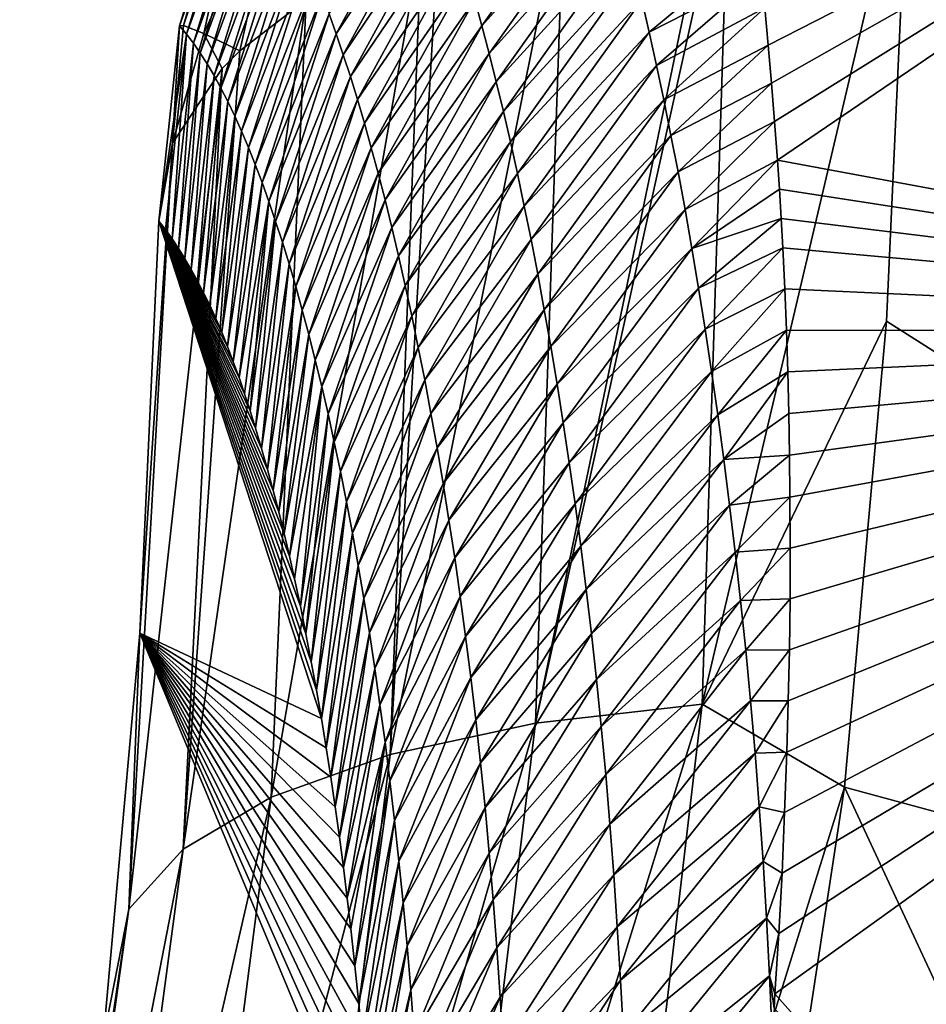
# Model space of a CAD drawing. Header units: metres. Extents: x -101 to 101, y -261 to 23.
# Tile 215 of 256: x 61.18 to 62.94, y 17.38 to 19.29. Entities that reach past the tile are written whole.
import ezdxf

# ---------------------------------------------------------------- set-up
doc = ezdxf.new("R2010")
doc.units = ezdxf.units.M
doc.layers.add('solid_505151_K2442K1000C34', color=7, linetype='CONTINUOUS')

msp = doc.modelspace()

# ---------------------------------------------------------------- linework, layer by layer
at = {"layer": 'solid_505151_K2442K1000C34'}
for points in [[(64.546516, 20.704044, 102.4142), (62.909946, 19.668598, 102.4142), (65.408676, 17.093513, 104.159546)], [(62.636559, 19.241938, 87.938744), (62.629581, 19.314486, 88.365913), (64.023315, 19.950209, 86.734787)], [(62.642982, 19.168407, 87.518723), (62.636559, 19.241938, 87.938744), (64.023315, 19.950209, 86.734787)], [(62.648911, 19.094061, 87.106079), (62.642982, 19.168407, 87.518723), (64.023315, 19.950209, 86.734787)], [(62.648911, 19.094061, 87.106079), (64.023315, 19.950209, 86.734787), (62.654392, 19.019064, 86.70105)], [(62.654392, 19.019064, 86.70105), (64.023315, 19.950209, 86.734787), (64.438026, 18.688675, 79.883408)], [(62.508625, 17.964722, 102.987282), (62.865986, 18.706974, 102.818878), (62.909946, 19.668598, 102.4142)], [(62.508625, 17.964722, 102.987282), (62.909946, 19.668598, 102.4142), (62.560711, 19.620802, 102.287598)], [(62.909946, 19.668598, 102.4142), (62.865986, 18.706974, 102.818878), (65.408676, 17.093513, 104.159546)], [(61.494808, 19.279339, 100.584503), (61.606594, 19.64467, 100.574768), (61.620113, 19.628822, 100.136032)], [(61.502666, 19.28035, 100.845406), (61.606594, 19.64467, 100.574768), (61.494808, 19.279339, 100.584503)], [(61.623962, 19.642496, 100.929733), (61.606594, 19.64467, 100.574768), (61.502666, 19.28035, 100.845406)], [(61.623962, 19.642496, 100.929733), (61.502666, 19.28035, 100.845406), (61.541729, 19.264711, 101.103012)], [(61.696774, 19.610687, 101.276131), (61.623962, 19.642496, 100.929733), (61.541729, 19.264711, 101.103012)], [(61.508152, 19.263559, 100.146294), (61.494808, 19.279339, 100.584503), (61.620113, 19.628822, 100.136032)], [(61.508152, 19.263559, 100.146294), (61.620113, 19.628822, 100.136032), (61.633686, 19.611242, 99.697372)], [(62.185272, 17.927746, 102.797417), (62.560711, 19.620802, 102.287598), (62.537849, 19.616579, 102.276787)], [(62.508625, 17.964722, 102.987282), (62.560711, 19.620802, 102.287598), (62.185272, 17.927746, 102.797417)], [(61.521507, 19.246058, 99.70816), (61.508152, 19.263559, 100.146294), (61.633686, 19.611242, 99.697372)], [(61.521507, 19.246058, 99.70816), (61.633686, 19.611242, 99.697372), (61.647305, 19.591928, 99.258789)], [(61.696774, 19.610687, 101.276131), (61.541729, 19.264711, 101.103012), (61.611504, 19.231112, 101.353973)], [(61.740456, 19.330877, 101.586983), (61.696774, 19.610687, 101.276131), (61.611504, 19.231112, 101.353973)], [(61.982048, 19.601135, 94.457085), (61.798592, 19.263891, 94.441536), (61.78484, 19.302563, 94.878799)], [(61.996311, 19.560648, 94.02153), (61.798592, 19.263891, 94.441536), (61.982048, 19.601135, 94.457085)], [(62.081303, 19.27936, 91.411919), (62.067261, 19.330862, 91.846382), (62.317688, 19.61359, 91.767296)], [(62.081303, 19.27936, 91.411919), (62.317688, 19.61359, 91.767296), (62.332527, 19.560802, 91.329025)], [(62.185272, 17.927746, 102.797417), (62.537849, 19.616579, 102.276787), (62.240982, 19.546597, 102.102554)], [(61.534874, 19.226831, 99.270103), (61.521507, 19.246058, 99.70816), (61.647305, 19.591928, 99.258789)], [(61.534874, 19.226831, 99.270103), (61.647305, 19.591928, 99.258789), (61.660961, 19.570879, 98.82029)], [(61.548248, 19.205879, 98.83213), (61.534874, 19.226831, 99.270103), (61.660961, 19.570879, 98.82029)], [(61.548248, 19.205879, 98.83213), (61.660961, 19.570879, 98.82029), (61.674656, 19.548088, 98.381889)], [(61.561623, 19.183193, 98.394257), (61.548248, 19.205879, 98.83213), (61.674656, 19.548088, 98.381889)], [(61.561623, 19.183193, 98.394257), (61.674656, 19.548088, 98.381889), (61.688377, 19.523552, 97.943581)], [(61.996311, 19.560648, 94.02153), (61.812313, 19.223417, 94.00444), (61.798592, 19.263891, 94.441536)], [(62.010559, 19.518349, 93.586143), (61.812313, 19.223417, 94.00444), (61.996311, 19.560648, 94.02153)], [(61.903286, 17.866968, 102.555), (62.240982, 19.546597, 102.102554), (61.997814, 19.462896, 101.899895)], [(62.185272, 17.927746, 102.797417), (62.240982, 19.546597, 102.102554), (61.903286, 17.866968, 102.555)], [(62.095264, 19.225979, 90.977676), (62.081303, 19.27936, 91.411919), (62.332527, 19.560802, 91.329025)], [(62.095264, 19.225979, 90.977676), (62.332527, 19.560802, 91.329025), (62.347309, 19.506077, 90.890968)], [(61.574993, 19.158773, 97.95649), (61.561623, 19.183193, 98.394257), (61.688377, 19.523552, 97.943581)], [(61.574993, 19.158773, 97.95649), (61.688377, 19.523552, 97.943581), (61.702129, 19.497267, 97.505379)], [(62.010559, 19.518349, 93.586143), (61.825989, 19.181135, 93.56752), (61.812313, 19.223417, 94.00444)], [(62.024792, 19.47423, 93.150932), (61.825989, 19.181135, 93.56752), (62.010559, 19.518349, 93.586143)], [(62.109131, 19.1707, 90.543648), (62.095264, 19.225979, 90.977676), (62.347309, 19.506077, 90.890968)], [(62.109131, 19.1707, 90.543648), (62.347309, 19.506077, 90.890968), (62.362019, 19.449396, 90.453117)], [(61.588352, 19.132614, 97.518822), (61.574993, 19.158773, 97.95649), (61.702129, 19.497267, 97.505379)], [(61.588352, 19.132614, 97.518822), (61.702129, 19.497267, 97.505379), (61.715897, 19.469227, 97.067299)], [(61.601696, 19.104712, 97.081276), (61.588352, 19.132614, 97.518822), (61.715897, 19.469227, 97.067299)], [(61.601696, 19.104712, 97.081276), (61.715897, 19.469227, 97.067299), (61.729679, 19.43943, 96.629333)], [(62.024792, 19.47423, 93.150932), (61.839611, 19.137033, 93.130775), (61.825989, 19.181135, 93.56752)], [(62.038994, 19.428284, 92.715889), (61.839611, 19.137033, 93.130775), (62.024792, 19.47423, 93.150932)], [(61.67268, 17.784555, 102.268639), (61.964291, 19.448795, 101.866219), (61.740456, 19.330877, 101.586983)], [(61.903286, 17.866968, 102.555), (61.964291, 19.448795, 101.866219), (61.67268, 17.784555, 102.268639)], [(61.903286, 17.866968, 102.555), (61.997814, 19.462896, 101.899895), (61.964291, 19.448795, 101.866219)], [(62.122887, 19.113512, 90.109848), (62.109131, 19.1707, 90.543648), (62.362019, 19.449396, 90.453117)], [(62.122887, 19.113512, 90.109848), (62.362019, 19.449396, 90.453117), (62.376644, 19.390741, 90.015488)], [(61.615021, 19.07506, 96.643852), (61.601696, 19.104712, 97.081276), (61.729679, 19.43943, 96.629333)], [(61.615021, 19.07506, 96.643852), (61.729679, 19.43943, 96.629333), (61.743473, 19.407869, 96.19149)], [(62.405567, 19.26745, 89.14093), (62.391163, 19.330099, 89.578087), (62.615612, 19.440941, 89.144867)], [(62.405567, 19.26745, 89.14093), (62.615612, 19.440941, 89.144867), (62.622856, 19.378227, 88.752724)], [(62.038994, 19.428284, 92.715889), (61.853172, 19.091105, 92.694221), (61.839611, 19.137033, 93.130775)], [(62.053154, 19.380497, 92.281036), (61.853172, 19.091105, 92.694221), (62.038994, 19.428284, 92.715889)], [(61.628323, 19.043659, 96.206558), (61.615021, 19.07506, 96.643852), (61.743473, 19.407869, 96.19149)], [(61.628323, 19.043659, 96.206558), (61.743473, 19.407869, 96.19149), (61.757267, 19.374544, 95.753784)], [(62.136513, 19.054394, 89.676285), (62.122887, 19.113512, 90.109848), (62.376644, 19.390741, 90.015488)], [(62.136513, 19.054394, 89.676285), (62.376644, 19.390741, 90.015488), (62.391163, 19.330099, 89.578087)], [(61.64159, 19.0105, 95.769409), (61.628323, 19.043659, 96.206558), (61.757267, 19.374544, 95.753784)], [(61.64159, 19.0105, 95.769409), (61.757267, 19.374544, 95.753784), (61.771061, 19.339445, 95.316216)], [(62.053154, 19.380497, 92.281036), (61.866657, 19.043337, 92.257866), (61.853172, 19.091105, 92.694221)], [(62.067261, 19.330862, 91.846382), (61.866657, 19.043337, 92.257866), (62.053154, 19.380497, 92.281036)], [(62.419838, 19.20278, 88.70401), (62.405567, 19.26745, 89.14093), (62.622856, 19.378227, 88.752724)], [(62.419838, 19.20278, 88.70401), (62.622856, 19.378227, 88.752724), (62.629581, 19.314486, 88.365913)], [(61.654819, 18.97558, 95.332397), (61.64159, 19.0105, 95.769409), (61.771061, 19.339445, 95.316216)], [(61.654819, 18.97558, 95.332397), (61.771061, 19.339445, 95.316216), (61.78484, 19.302563, 94.878799)], [(61.501637, 17.683432, 101.948494), (61.740456, 19.330877, 101.586983), (61.611504, 19.231112, 101.353973)], [(61.67268, 17.784555, 102.268639), (61.740456, 19.330877, 101.586983), (61.501637, 17.683432, 101.948494)], [(62.067261, 19.330862, 91.846382), (61.880054, 18.993721, 91.821716), (61.866657, 19.043337, 92.257866)], [(62.081303, 19.27936, 91.411919), (61.880054, 18.993721, 91.821716), (62.067261, 19.330862, 91.846382)], [(62.150002, 18.993334, 89.242966), (62.136513, 19.054394, 89.676285), (62.391163, 19.330099, 89.578087)], [(62.150002, 18.993334, 89.242966), (62.391163, 19.330099, 89.578087), (62.405567, 19.26745, 89.14093)], [(62.433952, 19.136059, 88.267349), (62.419838, 19.20278, 88.70401), (62.629581, 19.314486, 88.365913)], [(62.433952, 19.136059, 88.267349), (62.629581, 19.314486, 88.365913), (62.636559, 19.241938, 87.938744)], [(61.667995, 18.938889, 94.895546), (61.654819, 18.97558, 95.332397), (61.78484, 19.302563, 94.878799)], [(61.667995, 18.938889, 94.895546), (61.78484, 19.302563, 94.878799), (61.798592, 19.263891, 94.441536)], [(61.508152, 19.263559, 100.146294), (61.454559, 18.901022, 100.596848), (61.494808, 19.279339, 100.584503)], [(61.480999, 19.05197, 100.940651), (61.494808, 19.279339, 100.584503), (61.454559, 18.901022, 100.596848)], [(61.480999, 19.05197, 100.940651), (61.502666, 19.28035, 100.845406), (61.494808, 19.279339, 100.584503)], [(61.480999, 19.05197, 100.940651), (61.541729, 19.264711, 101.103012), (61.502666, 19.28035, 100.845406)], [(62.081303, 19.27936, 91.411919), (61.893356, 18.942242, 91.385788), (61.880054, 18.993721, 91.821716)], [(62.095264, 19.225979, 90.977676), (61.893356, 18.942242, 91.385788), (62.081303, 19.27936, 91.411919)], [(61.508152, 19.263559, 100.146294), (61.467403, 18.884544, 100.169281), (61.454559, 18.901022, 100.596848)], [(61.508152, 19.263559, 100.146294), (61.480106, 18.866945, 99.745697), (61.467403, 18.884544, 100.169281)], [(61.521507, 19.246058, 99.70816), (61.480106, 18.866945, 99.745697), (61.508152, 19.263559, 100.146294)], [(61.480999, 19.05197, 100.940651), (61.577431, 19.197025, 101.274757), (61.541729, 19.264711, 101.103012)], [(61.577431, 19.197025, 101.274757), (61.611504, 19.231112, 101.353973), (61.541729, 19.264711, 101.103012)], [(61.681118, 18.900417, 94.458855), (61.667995, 18.938889, 94.895546), (61.798592, 19.263891, 94.441536)], [(61.681118, 18.900417, 94.458855), (61.798592, 19.263891, 94.441536), (61.812313, 19.223417, 94.00444)], [(62.163334, 18.930315, 88.809898), (62.150002, 18.993334, 89.242966), (62.405567, 19.26745, 89.14093)], [(62.163334, 18.930315, 88.809898), (62.405567, 19.26745, 89.14093), (62.419838, 19.20278, 88.70401)], [(61.521507, 19.246058, 99.70816), (61.492672, 18.848225, 99.326103), (61.480106, 18.866945, 99.745697)], [(61.534874, 19.226831, 99.270103), (61.492672, 18.848225, 99.326103), (61.521507, 19.246058, 99.70816)], [(62.447891, 19.067266, 87.830948), (62.433952, 19.136059, 88.267349), (62.636559, 19.241938, 87.938744)], [(62.447891, 19.067266, 87.830948), (62.636559, 19.241938, 87.938744), (62.642982, 19.168407, 87.518723)], [(61.534874, 19.226831, 99.270103), (61.505093, 18.828382, 98.910492), (61.492672, 18.848225, 99.326103)], [(61.501637, 17.683432, 101.948494), (61.611504, 19.231112, 101.353973), (61.577431, 19.197025, 101.274757)], [(61.548248, 19.205879, 98.83213), (61.505093, 18.828382, 98.910492), (61.534874, 19.226831, 99.270103)], [(61.694168, 18.860159, 94.022339), (61.681118, 18.900417, 94.458855), (61.812313, 19.223417, 94.00444)], [(61.694168, 18.860159, 94.022339), (61.812313, 19.223417, 94.00444), (61.825989, 19.181135, 93.56752)], [(62.095264, 19.225979, 90.977676), (61.906536, 18.888884, 90.950073), (61.893356, 18.942242, 91.385788)], [(62.109131, 19.1707, 90.543648), (61.906536, 18.888884, 90.950073), (62.095264, 19.225979, 90.977676)], [(61.548248, 19.205879, 98.83213), (61.517372, 18.807421, 98.498863), (61.505093, 18.828382, 98.910492)], [(61.561623, 19.183193, 98.394257), (61.517372, 18.807421, 98.498863), (61.548248, 19.205879, 98.83213)], [(62.176491, 18.865313, 88.377098), (62.163334, 18.930315, 88.809898), (62.419838, 19.20278, 88.70401)], [(62.176491, 18.865313, 88.377098), (62.419838, 19.20278, 88.70401), (62.433952, 19.136059, 88.267349)], [(61.396225, 17.567181, 101.605934), (61.577431, 19.197025, 101.274757), (61.480999, 19.05197, 100.940651)], [(61.501637, 17.683432, 101.948494), (61.577431, 19.197025, 101.274757), (61.396225, 17.567181, 101.605934)], [(61.561623, 19.183193, 98.394257), (61.529503, 18.785336, 98.091225), (61.517372, 18.807421, 98.498863)], [(61.574993, 19.158773, 97.95649), (61.529503, 18.785336, 98.091225), (61.561623, 19.183193, 98.394257)], [(61.707142, 18.818102, 93.585999), (61.694168, 18.860159, 94.022339), (61.825989, 19.181135, 93.56752)], [(61.707142, 18.818102, 93.585999), (61.825989, 19.181135, 93.56752), (61.839611, 19.137033, 93.130775)], [(62.109131, 19.1707, 90.543648), (61.919586, 18.833632, 90.514603), (61.906536, 18.888884, 90.950073)], [(62.122887, 19.113512, 90.109848), (61.919586, 18.833632, 90.514603), (62.109131, 19.1707, 90.543648)], [(62.461636, 18.996376, 87.394829), (62.447891, 19.067266, 87.830948), (62.642982, 19.168407, 87.518723)], [(62.461636, 18.996376, 87.394829), (62.642982, 19.168407, 87.518723), (62.648911, 19.094061, 87.106079)], [(61.574993, 19.158773, 97.95649), (61.541485, 18.762129, 97.687569), (61.529503, 18.785336, 98.091225)], [(61.588352, 19.132614, 97.518822), (61.541485, 18.762129, 97.687569), (61.574993, 19.158773, 97.95649)], [(61.588352, 19.132614, 97.518822), (61.55331, 18.737803, 97.287895), (61.541485, 18.762129, 97.687569)], [(61.601696, 19.104712, 97.081276), (61.55331, 18.737803, 97.287895), (61.588352, 19.132614, 97.518822)], [(61.720024, 18.77424, 93.149849), (61.707142, 18.818102, 93.585999), (61.839611, 19.137033, 93.130775)], [(61.720024, 18.77424, 93.149849), (61.839611, 19.137033, 93.130775), (61.853172, 19.091105, 92.694221)], [(62.189453, 18.798307, 87.944565), (62.176491, 18.865313, 88.377098), (62.433952, 19.136059, 88.267349)], [(62.189453, 18.798307, 87.944565), (62.433952, 19.136059, 88.267349), (62.447891, 19.067266, 87.830948)], [(61.601696, 19.104712, 97.081276), (61.56498, 18.712353, 96.892212), (61.55331, 18.737803, 97.287895)], [(61.615021, 19.07506, 96.643852), (61.56498, 18.712353, 96.892212), (61.601696, 19.104712, 97.081276)], [(62.122887, 19.113512, 90.109848), (61.932491, 18.776468, 90.079369), (61.919586, 18.833632, 90.514603)], [(62.136513, 19.054394, 89.676285), (61.932491, 18.776468, 90.079369), (62.122887, 19.113512, 90.109848)], [(61.732803, 18.728563, 92.713905), (61.720024, 18.77424, 93.149849), (61.853172, 19.091105, 92.694221)], [(61.732803, 18.728563, 92.713905), (61.853172, 19.091105, 92.694221), (61.866657, 19.043337, 92.257866)], [(62.475159, 18.923363, 86.958984), (62.461636, 18.996376, 87.394829), (62.648911, 19.094061, 87.106079)], [(62.475159, 18.923363, 86.958984), (62.648911, 19.094061, 87.106079), (62.654392, 19.019064, 86.70105)], [(61.615021, 19.07506, 96.643852), (61.576492, 18.685783, 96.500511), (61.56498, 18.712353, 96.892212)], [(61.628323, 19.043659, 96.206558), (61.576492, 18.685783, 96.500511), (61.615021, 19.07506, 96.643852)], [(62.202194, 18.729271, 87.512329), (62.189453, 18.798307, 87.944565), (62.447891, 19.067266, 87.830948)], [(62.202194, 18.729271, 87.512329), (62.447891, 19.067266, 87.830948), (62.461636, 18.996376, 87.394829)], [(61.396225, 17.567181, 101.605934), (61.480999, 19.05197, 100.940651), (61.417545, 18.102549, 100.96962)], [(61.480999, 19.05197, 100.940651), (61.454559, 18.901022, 100.596848), (61.417545, 18.102549, 100.96962)], [(62.136513, 19.054394, 89.676285), (61.945236, 18.717382, 89.644394), (61.932491, 18.776468, 90.079369)], [(62.150002, 18.993334, 89.242966), (61.945236, 18.717382, 89.644394), (62.136513, 19.054394, 89.676285)], [(61.628323, 19.043659, 96.206558), (61.587841, 18.657902, 96.112473), (61.576492, 18.685783, 96.500511)], [(61.64159, 19.0105, 95.769409), (61.587841, 18.657902, 96.112473), (61.628323, 19.043659, 96.206558)], [(61.745476, 18.681061, 92.278168), (61.732803, 18.728563, 92.713905), (61.866657, 19.043337, 92.257866)], [(61.745476, 18.681061, 92.278168), (61.866657, 19.043337, 92.257866), (61.880054, 18.993721, 91.821716)], [(61.64159, 19.0105, 95.769409), (61.599037, 18.628572, 95.72789), (61.587841, 18.657902, 96.112473)], [(61.654819, 18.97558, 95.332397), (61.599037, 18.628572, 95.72789), (61.64159, 19.0105, 95.769409)], [(62.488441, 18.848202, 86.523445), (62.475159, 18.923363, 86.958984), (62.654392, 19.019064, 86.70105)], [(62.488441, 18.848202, 86.523445), (62.654392, 19.019064, 86.70105), (62.658226, 18.962662, 86.40332)], [(62.658226, 18.962662, 86.40332), (62.654392, 19.019064, 86.70105), (64.438026, 18.688675, 79.883408)], [(61.758026, 18.631725, 91.842644), (61.745476, 18.681061, 92.278168), (61.880054, 18.993721, 91.821716)], [(61.758026, 18.631725, 91.842644), (61.880054, 18.993721, 91.821716), (61.893356, 18.942242, 91.385788)], [(62.150002, 18.993334, 89.242966), (61.957802, 18.656355, 89.209679), (61.945236, 18.717382, 89.644394)], [(62.163334, 18.930315, 88.809898), (61.957802, 18.656355, 89.209679), (62.150002, 18.993334, 89.242966)], [(62.214699, 18.658182, 87.080376), (62.202194, 18.729271, 87.512329), (62.461636, 18.996376, 87.394829)], [(62.214699, 18.658182, 87.080376), (62.461636, 18.996376, 87.394829), (62.475159, 18.923363, 86.958984)], [(61.654819, 18.97558, 95.332397), (61.610058, 18.597935, 95.346977), (61.599037, 18.628572, 95.72789)], [(61.667995, 18.938889, 94.895546), (61.610058, 18.597935, 95.346977), (61.654819, 18.97558, 95.332397)], [(62.488441, 18.848202, 86.523445), (62.658226, 18.962662, 86.40332), (62.661827, 18.906048, 86.110092)], [(62.661827, 18.906048, 86.110092), (62.658226, 18.962662, 86.40332), (64.438026, 18.688675, 79.883408)], [(61.667995, 18.938889, 94.895546), (61.620903, 18.566122, 94.969963), (61.610058, 18.597935, 95.346977)], [(61.667995, 18.938889, 94.895546), (61.631565, 18.533276, 94.597076), (61.620903, 18.566122, 94.969963)], [(61.681118, 18.900417, 94.458855), (61.631565, 18.533276, 94.597076), (61.667995, 18.938889, 94.895546)], [(61.770439, 18.58054, 91.407349), (61.758026, 18.631725, 91.842644), (61.893356, 18.942242, 91.385788)], [(61.770439, 18.58054, 91.407349), (61.893356, 18.942242, 91.385788), (61.906536, 18.888884, 90.950073)], [(62.163334, 18.930315, 88.809898), (61.970173, 18.593372, 88.775246), (61.957802, 18.656355, 89.209679)], [(62.176491, 18.865313, 88.377098), (61.970173, 18.593372, 88.775246), (62.163334, 18.930315, 88.809898)], [(62.22694, 18.585018, 86.648743), (62.214699, 18.658182, 87.080376), (62.475159, 18.923363, 86.958984)], [(62.22694, 18.585018, 86.648743), (62.475159, 18.923363, 86.958984), (62.488441, 18.848202, 86.523445)], [(61.417545, 18.102549, 100.96962), (61.454559, 18.901022, 100.596848), (61.770069, 17.936596, 89.377327)], [(61.454559, 18.901022, 100.596848), (61.760338, 17.991964, 89.780617), (61.770069, 17.936596, 89.377327)], [(61.454559, 18.901022, 100.596848), (61.750267, 18.046879, 90.190025), (61.760338, 17.991964, 89.780617)], [(61.454559, 18.901022, 100.596848), (61.739841, 18.101229, 90.605919), (61.750267, 18.046879, 90.190025)], [(61.454559, 18.901022, 100.596848), (61.729042, 18.154837, 91.028854), (61.739841, 18.101229, 90.605919)], [(61.454559, 18.901022, 100.596848), (61.717854, 18.207525, 91.459404), (61.729042, 18.154837, 91.028854)], [(61.454559, 18.901022, 100.596848), (61.707939, 18.251818, 91.83493), (61.717854, 18.207525, 91.459404)], [(61.454559, 18.901022, 100.596848), (61.697716, 18.295193, 92.216812), (61.707939, 18.251818, 91.83493)], [(61.454559, 18.901022, 100.596848), (61.68718, 18.337536, 92.605415), (61.697716, 18.295193, 92.216812)], [(61.454559, 18.901022, 100.596848), (61.676323, 18.37888, 93.00106), (61.68718, 18.337536, 92.605415)], [(61.454559, 18.901022, 100.596848), (61.665173, 18.419752, 93.403687), (61.676323, 18.37888, 93.00106)], [(61.454559, 18.901022, 100.596848), (61.653736, 18.460037, 93.81295), (61.665173, 18.419752, 93.403687)], [(61.454559, 18.901022, 100.596848), (61.642029, 18.499529, 94.228531), (61.653736, 18.460037, 93.81295)], [(61.454559, 18.901022, 100.596848), (61.631565, 18.533276, 94.597076), (61.642029, 18.499529, 94.228531)], [(61.454559, 18.901022, 100.596848), (61.620903, 18.566122, 94.969963), (61.631565, 18.533276, 94.597076)], [(61.454559, 18.901022, 100.596848), (61.610058, 18.597935, 95.346977), (61.620903, 18.566122, 94.969963)], [(61.454559, 18.901022, 100.596848), (61.599037, 18.628572, 95.72789), (61.610058, 18.597935, 95.346977)], [(61.454559, 18.901022, 100.596848), (61.587841, 18.657902, 96.112473), (61.599037, 18.628572, 95.72789)], [(61.454559, 18.901022, 100.596848), (61.576492, 18.685783, 96.500511), (61.587841, 18.657902, 96.112473)], [(61.454559, 18.901022, 100.596848), (61.56498, 18.712353, 96.892212), (61.576492, 18.685783, 96.500511)], [(61.454559, 18.901022, 100.596848), (61.55331, 18.737803, 97.287895), (61.56498, 18.712353, 96.892212)], [(61.454559, 18.901022, 100.596848), (61.541485, 18.762129, 97.687569), (61.55331, 18.737803, 97.287895)], [(61.454559, 18.901022, 100.596848), (61.529503, 18.785336, 98.091225), (61.541485, 18.762129, 97.687569)], [(61.454559, 18.901022, 100.596848), (61.517372, 18.807421, 98.498863), (61.529503, 18.785336, 98.091225)], [(61.454559, 18.901022, 100.596848), (61.505093, 18.828382, 98.910492), (61.517372, 18.807421, 98.498863)], [(61.454559, 18.901022, 100.596848), (61.492672, 18.848225, 99.326103), (61.505093, 18.828382, 98.910492)], [(61.454559, 18.901022, 100.596848), (61.480106, 18.866945, 99.745697), (61.492672, 18.848225, 99.326103)], [(61.454559, 18.901022, 100.596848), (61.467403, 18.884544, 100.169281), (61.480106, 18.866945, 99.745697)], [(61.681118, 18.900417, 94.458855), (61.642029, 18.499529, 94.228531), (61.631565, 18.533276, 94.597076)], [(61.694168, 18.860159, 94.022339), (61.642029, 18.499529, 94.228531), (61.681118, 18.900417, 94.458855)], [(62.501461, 18.770864, 86.088203), (62.488441, 18.848202, 86.523445), (62.661827, 18.906048, 86.110092)], [(62.501461, 18.770864, 86.088203), (62.661827, 18.906048, 86.110092), (62.665043, 18.849182, 85.821564)], [(62.665043, 18.849182, 85.821564), (62.661827, 18.906048, 86.110092), (64.438026, 18.688675, 79.883408)], [(61.7827, 18.527489, 90.97229), (61.770439, 18.58054, 91.407349), (61.906536, 18.888884, 90.950073)], [(61.7827, 18.527489, 90.97229), (61.906536, 18.888884, 90.950073), (61.919586, 18.833632, 90.514603)], [(61.694168, 18.860159, 94.022339), (61.653736, 18.460037, 93.81295), (61.642029, 18.499529, 94.228531)], [(61.707142, 18.818102, 93.585999), (61.653736, 18.460037, 93.81295), (61.694168, 18.860159, 94.022339)], [(62.176491, 18.865313, 88.377098), (61.98233, 18.52841, 88.341087), (61.970173, 18.593372, 88.775246)], [(62.189453, 18.798307, 87.944565), (61.98233, 18.52841, 88.341087), (62.176491, 18.865313, 88.377098)], [(62.238903, 18.509752, 86.217415), (62.22694, 18.585018, 86.648743), (62.488441, 18.848202, 86.523445)], [(62.238903, 18.509752, 86.217415), (62.488441, 18.848202, 86.523445), (62.501461, 18.770864, 86.088203)], [(62.514194, 18.691324, 85.653275), (62.501461, 18.770864, 86.088203), (62.665043, 18.849182, 85.821564)], [(62.514194, 18.691324, 85.653275), (62.665043, 18.849182, 85.821564), (62.668842, 18.76963, 85.427612)], [(62.668842, 18.76963, 85.427612), (62.665043, 18.849182, 85.821564), (64.438026, 18.688675, 79.883408)], [(61.794792, 18.472559, 90.537483), (61.7827, 18.527489, 90.97229), (61.919586, 18.833632, 90.514603)], [(61.794792, 18.472559, 90.537483), (61.919586, 18.833632, 90.514603), (61.932491, 18.776468, 90.079369)], [(61.707142, 18.818102, 93.585999), (61.665173, 18.419752, 93.403687), (61.653736, 18.460037, 93.81295)], [(61.720024, 18.77424, 93.149849), (61.665173, 18.419752, 93.403687), (61.707142, 18.818102, 93.585999)], [(62.189453, 18.798307, 87.944565), (61.994251, 18.461445, 87.907234), (61.98233, 18.52841, 88.341087)], [(62.202194, 18.729271, 87.512329), (61.994251, 18.461445, 87.907234), (62.189453, 18.798307, 87.944565)], [(61.720024, 18.77424, 93.149849), (61.676323, 18.37888, 93.00106), (61.665173, 18.419752, 93.403687)], [(61.732803, 18.728563, 92.713905), (61.676323, 18.37888, 93.00106), (61.720024, 18.77424, 93.149849)], [(61.806702, 18.415737, 90.102936), (61.794792, 18.472559, 90.537483), (61.932491, 18.776468, 90.079369)], [(61.806702, 18.415737, 90.102936), (61.932491, 18.776468, 90.079369), (61.945236, 18.717382, 89.644394)], [(62.250561, 18.43236, 85.786423), (62.238903, 18.509752, 86.217415), (62.501461, 18.770864, 86.088203)], [(62.250561, 18.43236, 85.786423), (62.501461, 18.770864, 86.088203), (62.514194, 18.691324, 85.653275)], [(62.526615, 18.609541, 85.218674), (62.514194, 18.691324, 85.653275), (62.668842, 18.76963, 85.427612)], [(62.526615, 18.609541, 85.218674), (62.668842, 18.76963, 85.427612), (62.671925, 18.689627, 85.041969)], [(62.671925, 18.689627, 85.041969), (62.668842, 18.76963, 85.427612), (64.438026, 18.688675, 79.883408)], [(61.732803, 18.728563, 92.713905), (61.68718, 18.337536, 92.605415), (61.676323, 18.37888, 93.00106)], [(61.745476, 18.681061, 92.278168), (61.68718, 18.337536, 92.605415), (61.732803, 18.728563, 92.713905)], [(62.202194, 18.729271, 87.512329), (62.005917, 18.392454, 87.473686), (61.994251, 18.461445, 87.907234)], [(62.214699, 18.658182, 87.080376), (62.005917, 18.392454, 87.473686), (62.202194, 18.729271, 87.512329)], [(61.818409, 18.357008, 89.668655), (61.806702, 18.415737, 90.102936), (61.945236, 18.717382, 89.644394)], [(61.818409, 18.357008, 89.668655), (61.945236, 18.717382, 89.644394), (61.957802, 18.656355, 89.209679)], [(62.508625, 17.964722, 102.987282), (62.784409, 17.80373, 103.164413), (62.865986, 18.706974, 102.818878)], [(62.865986, 18.706974, 102.818878), (62.784409, 17.80373, 103.164413), (65.408676, 17.093513, 104.159546)], [(62.261887, 18.352804, 85.355774), (62.250561, 18.43236, 85.786423), (62.514194, 18.691324, 85.653275)], [(62.261887, 18.352804, 85.355774), (62.514194, 18.691324, 85.653275), (62.526615, 18.609541, 85.218674)], [(62.538685, 18.52548, 84.784416), (62.526615, 18.609541, 85.218674), (62.671925, 18.689627, 85.041969)], [(62.538685, 18.52548, 84.784416), (62.671925, 18.689627, 85.041969), (62.67437, 18.609203, 84.664139)], [(62.649601, 17.403227, 79.878036), (64.438026, 18.688675, 79.883408), (63.756012, 16.154312, 73.114449)], [(62.65699, 17.520229, 80.282654), (64.438026, 18.688675, 79.883408), (62.649601, 17.403227, 79.878036)], [(62.65699, 17.520229, 80.282654), (62.663296, 17.637367, 80.698959), (64.438026, 18.688675, 79.883408)], [(62.663296, 17.637367, 80.698959), (62.668343, 17.754599, 81.127815), (64.438026, 18.688675, 79.883408)], [(62.668343, 17.754599, 81.127815), (62.672421, 17.871788, 81.568443), (64.438026, 18.688675, 79.883408)], [(62.67437, 18.609203, 84.664139), (62.671925, 18.689627, 85.041969), (64.438026, 18.688675, 79.883408)], [(62.672421, 17.871788, 81.568443), (62.67527, 17.970945, 81.950546), (64.438026, 18.688675, 79.883408)], [(62.67625, 18.528385, 84.293571), (62.67437, 18.609203, 84.664139), (64.438026, 18.688675, 79.883408)], [(62.67527, 17.970945, 81.950546), (62.677437, 18.069954, 82.34137), (64.438026, 18.688675, 79.883408)], [(62.677654, 18.447189, 83.929771), (62.67625, 18.528385, 84.293571), (64.438026, 18.688675, 79.883408)], [(62.677437, 18.069954, 82.34137), (62.678799, 18.168772, 82.741524), (64.438026, 18.688675, 79.883408)], [(62.678661, 18.365631, 83.572197), (62.677654, 18.447189, 83.929771), (64.438026, 18.688675, 79.883408)], [(62.679237, 18.267351, 83.151611), (62.678661, 18.365631, 83.572197), (64.438026, 18.688675, 79.883408)], [(62.678799, 18.168772, 82.741524), (62.679237, 18.267351, 83.151611), (64.438026, 18.688675, 79.883408)], [(61.745476, 18.681061, 92.278168), (61.697716, 18.295193, 92.216812), (61.68718, 18.337536, 92.605415)], [(61.758026, 18.631725, 91.842644), (61.697716, 18.295193, 92.216812), (61.745476, 18.681061, 92.278168)], [(61.829903, 18.296354, 89.23465), (61.818409, 18.357008, 89.668655), (61.957802, 18.656355, 89.209679)], [(61.829903, 18.296354, 89.23465), (61.957802, 18.656355, 89.209679), (61.970173, 18.593372, 88.775246)], [(62.214699, 18.658182, 87.080376), (62.017303, 18.321417, 87.040459), (62.005917, 18.392454, 87.473686)], [(62.22694, 18.585018, 86.648743), (62.017303, 18.321417, 87.040459), (62.214699, 18.658182, 87.080376)], [(61.758026, 18.631725, 91.842644), (61.707939, 18.251818, 91.83493), (61.697716, 18.295193, 92.216812)], [(61.770439, 18.58054, 91.407349), (61.707939, 18.251818, 91.83493), (61.758026, 18.631725, 91.842644)], [(62.27285, 18.271053, 84.925484), (62.261887, 18.352804, 85.355774), (62.526615, 18.609541, 85.218674)], [(62.27285, 18.271053, 84.925484), (62.526615, 18.609541, 85.218674), (62.538685, 18.52548, 84.784416)], [(62.550381, 18.439102, 84.350517), (62.538685, 18.52548, 84.784416), (62.67437, 18.609203, 84.664139)], [(62.550381, 18.439102, 84.350517), (62.67437, 18.609203, 84.664139), (62.67625, 18.528385, 84.293571)], [(61.841167, 18.233763, 88.800941), (61.829903, 18.296354, 89.23465), (61.970173, 18.593372, 88.775246)], [(61.841167, 18.233763, 88.800941), (61.970173, 18.593372, 88.775246), (61.98233, 18.52841, 88.341087)], [(61.770439, 18.58054, 91.407349), (61.717854, 18.207525, 91.459404), (61.707939, 18.251818, 91.83493)], [(61.770439, 18.58054, 91.407349), (61.729042, 18.154837, 91.028854), (61.717854, 18.207525, 91.459404)], [(61.7827, 18.527489, 90.97229), (61.729042, 18.154837, 91.028854), (61.770439, 18.58054, 91.407349)], [(62.22694, 18.585018, 86.648743), (62.028393, 18.248308, 86.607567), (62.017303, 18.321417, 87.040459)], [(62.238903, 18.509752, 86.217415), (62.028393, 18.248308, 86.607567), (62.22694, 18.585018, 86.648743)], [(61.7827, 18.527489, 90.97229), (61.739841, 18.101229, 90.605919), (61.729042, 18.154837, 91.028854)], [(61.794792, 18.472559, 90.537483), (61.739841, 18.101229, 90.605919), (61.7827, 18.527489, 90.97229)], [(61.852177, 18.16921, 88.367538), (61.841167, 18.233763, 88.800941), (61.98233, 18.52841, 88.341087)], [(61.852177, 18.16921, 88.367538), (61.98233, 18.52841, 88.341087), (61.994251, 18.461445, 87.907234)], [(62.283421, 18.187069, 84.49556), (62.27285, 18.271053, 84.925484), (62.538685, 18.52548, 84.784416)], [(62.283421, 18.187069, 84.49556), (62.538685, 18.52548, 84.784416), (62.550381, 18.439102, 84.350517)], [(62.550381, 18.439102, 84.350517), (62.67625, 18.528385, 84.293571), (62.677654, 18.447189, 83.929771)], [(62.238903, 18.509752, 86.217415), (62.039158, 18.173105, 86.175018), (62.028393, 18.248308, 86.607567)], [(62.250561, 18.43236, 85.786423), (62.039158, 18.173105, 86.175018), (62.238903, 18.509752, 86.217415)], [(61.794792, 18.472559, 90.537483), (61.750267, 18.046879, 90.190025), (61.739841, 18.101229, 90.605919)], [(61.806702, 18.415737, 90.102936), (61.750267, 18.046879, 90.190025), (61.794792, 18.472559, 90.537483)], [(61.862915, 18.102674, 87.934456), (61.852177, 18.16921, 88.367538), (61.994251, 18.461445, 87.907234)], [(61.862915, 18.102674, 87.934456), (61.994251, 18.461445, 87.907234), (62.005917, 18.392454, 87.473686)], [(62.293575, 18.100819, 84.066025), (62.283421, 18.187069, 84.49556), (62.550381, 18.439102, 84.350517)], [(62.293575, 18.100819, 84.066025), (62.550381, 18.439102, 84.350517), (62.561672, 18.35037, 83.916977)], [(62.561672, 18.35037, 83.916977), (62.550381, 18.439102, 84.350517), (62.677654, 18.447189, 83.929771)], [(62.561672, 18.35037, 83.916977), (62.677654, 18.447189, 83.929771), (62.678661, 18.365631, 83.572197)], [(62.250561, 18.43236, 85.786423), (62.049576, 18.095778, 85.742836), (62.039158, 18.173105, 86.175018)], [(62.261887, 18.352804, 85.355774), (62.049576, 18.095778, 85.742836), (62.250561, 18.43236, 85.786423)], [(61.806702, 18.415737, 90.102936), (61.760338, 17.991964, 89.780617), (61.750267, 18.046879, 90.190025)], [(61.818409, 18.357008, 89.668655), (61.760338, 17.991964, 89.780617), (61.806702, 18.415737, 90.102936)], [(61.873356, 18.034134, 87.501701), (61.862915, 18.102674, 87.934456), (62.005917, 18.392454, 87.473686)], [(61.873356, 18.034134, 87.501701), (62.005917, 18.392454, 87.473686), (62.017303, 18.321417, 87.040459)], [(62.572529, 18.259249, 83.483818), (62.561672, 18.35037, 83.916977), (62.678661, 18.365631, 83.572197)], [(62.572529, 18.259249, 83.483818), (62.678661, 18.365631, 83.572197), (62.679237, 18.267351, 83.151611)], [(61.818409, 18.357008, 89.668655), (61.770069, 17.936596, 89.377327), (61.760338, 17.991964, 89.780617)], [(61.829903, 18.296354, 89.23465), (61.770069, 17.936596, 89.377327), (61.818409, 18.357008, 89.668655)], [(62.261887, 18.352804, 85.355774), (62.05962, 18.016294, 85.311028), (62.049576, 18.095778, 85.742836)], [(62.27285, 18.271053, 84.925484), (62.05962, 18.016294, 85.311028), (62.261887, 18.352804, 85.355774)], [(62.30328, 18.012264, 83.636887), (62.293575, 18.100819, 84.066025), (62.561672, 18.35037, 83.916977)], [(62.30328, 18.012264, 83.636887), (62.561672, 18.35037, 83.916977), (62.572529, 18.259249, 83.483818)], [(61.88348, 17.963568, 87.06929), (61.873356, 18.034134, 87.501701), (62.017303, 18.321417, 87.040459)], [(61.88348, 17.963568, 87.06929), (62.017303, 18.321417, 87.040459), (62.028393, 18.248308, 86.607567)], [(61.829903, 18.296354, 89.23465), (61.779392, 17.880362, 88.981438), (61.770069, 17.936596, 89.377327)], [(61.841167, 18.233763, 88.800941), (61.779392, 17.880362, 88.981438), (61.829903, 18.296354, 89.23465)], [(62.27285, 18.271053, 84.925484), (62.069256, 17.934618, 84.879608), (62.05962, 18.016294, 85.311028)], [(62.283421, 18.187069, 84.49556), (62.069256, 17.934618, 84.879608), (62.27285, 18.271053, 84.925484)], [(62.582912, 18.165689, 83.051048), (62.572529, 18.259249, 83.483818), (62.679237, 18.267351, 83.151611)], [(62.582912, 18.165689, 83.051048), (62.679237, 18.267351, 83.151611), (62.678799, 18.168772, 82.741524)], [(61.893265, 17.890953, 86.637245), (61.88348, 17.963568, 87.06929), (62.028393, 18.248308, 86.607567)], [(61.893265, 17.890953, 86.637245), (62.028393, 18.248308, 86.607567), (62.039158, 18.173105, 86.175018)], [(62.312504, 17.92137, 83.208168), (62.30328, 18.012264, 83.636887), (62.572529, 18.259249, 83.483818)], [(62.312504, 17.92137, 83.208168), (62.572529, 18.259249, 83.483818), (62.582912, 18.165689, 83.051048)], [(61.841167, 18.233763, 88.800941), (61.788296, 17.823261, 88.592949), (61.779392, 17.880362, 88.981438)], [(61.852177, 18.16921, 88.367538), (61.788296, 17.823261, 88.592949), (61.841167, 18.233763, 88.800941)], [(61.902691, 17.816265, 86.205566), (61.893265, 17.890953, 86.637245), (62.039158, 18.173105, 86.175018)], [(61.902691, 17.816265, 86.205566), (62.039158, 18.173105, 86.175018), (62.049576, 18.095778, 85.742836)], [(62.283421, 18.187069, 84.49556), (62.078457, 17.850719, 84.448601), (62.069256, 17.934618, 84.879608)], [(62.293575, 18.100819, 84.066025), (62.078457, 17.850719, 84.448601), (62.283421, 18.187069, 84.49556)], [(61.852177, 18.16921, 88.367538), (61.796795, 17.765423, 88.211502), (61.788296, 17.823261, 88.592949)], [(61.862915, 18.102674, 87.934456), (61.796795, 17.765423, 88.211502), (61.852177, 18.16921, 88.367538)], [(62.321205, 17.828081, 82.779877), (62.312504, 17.92137, 83.208168), (62.582912, 18.165689, 83.051048)], [(62.321205, 17.828081, 82.779877), (62.582912, 18.165689, 83.051048), (62.592789, 18.069637, 82.61869)], [(62.592789, 18.069637, 82.61869), (62.582912, 18.165689, 83.051048), (62.678799, 18.168772, 82.741524)], [(62.592789, 18.069637, 82.61869), (62.678799, 18.168772, 82.741524), (62.677437, 18.069954, 82.34137)], [(61.34655, 17.314178, 101.304787), (61.417545, 18.102549, 100.96962), (61.870792, 17.015566, 83.98259)], [(61.396225, 17.567181, 101.605934), (61.417545, 18.102549, 100.96962), (61.34655, 17.314178, 101.304787)], [(61.417545, 18.102549, 100.96962), (61.866096, 17.089827, 84.354813), (61.870792, 17.015566, 83.98259)], [(61.417545, 18.102549, 100.96962), (61.860905, 17.163963, 84.734047), (61.866096, 17.089827, 84.354813)], [(61.417545, 18.102549, 100.96962), (61.855217, 17.237936, 85.120422), (61.860905, 17.163963, 84.734047)], [(61.417545, 18.102549, 100.96962), (61.849007, 17.311598, 85.514503), (61.855217, 17.237936, 85.120422)], [(61.417545, 18.102549, 100.96962), (61.842247, 17.384804, 85.916855), (61.849007, 17.311598, 85.514503)], [(61.417545, 18.102549, 100.96962), (61.834915, 17.457405, 86.328049), (61.842247, 17.384804, 85.916855)], [(61.417545, 18.102549, 100.96962), (61.826992, 17.529257, 86.748627), (61.834915, 17.457405, 86.328049)], [(61.417545, 18.102549, 100.96962), (61.819981, 17.588766, 87.105659), (61.826992, 17.529257, 86.748627)], [(61.417545, 18.102549, 100.96962), (61.812622, 17.648048, 87.468231), (61.819981, 17.588766, 87.105659)], [(61.417545, 18.102549, 100.96962), (61.804897, 17.706976, 87.836723), (61.812622, 17.648048, 87.468231)], [(61.417545, 18.102549, 100.96962), (61.796795, 17.765423, 88.211502), (61.804897, 17.706976, 87.836723)], [(61.417545, 18.102549, 100.96962), (61.788296, 17.823261, 88.592949), (61.796795, 17.765423, 88.211502)], [(61.417545, 18.102549, 100.96962), (61.779392, 17.880362, 88.981438), (61.788296, 17.823261, 88.592949)], [(61.417545, 18.102549, 100.96962), (61.770069, 17.936596, 89.377327), (61.779392, 17.880362, 88.981438)], [(61.862915, 18.102674, 87.934456), (61.804897, 17.706976, 87.836723), (61.796795, 17.765423, 88.211502)], [(61.873356, 18.034134, 87.501701), (61.804897, 17.706976, 87.836723), (61.862915, 18.102674, 87.934456)], [(61.911728, 17.739477, 85.774284), (61.902691, 17.816265, 86.205566), (62.049576, 18.095778, 85.742836)], [(61.911728, 17.739477, 85.774284), (62.049576, 18.095778, 85.742836), (62.05962, 18.016294, 85.311028)], [(62.293575, 18.100819, 84.066025), (62.087196, 17.764559, 84.018021), (62.078457, 17.850719, 84.448601)], [(62.30328, 18.012264, 83.636887), (62.087196, 17.764559, 84.018021), (62.293575, 18.100819, 84.066025)], [(62.32935, 17.732349, 82.352051), (62.321205, 17.828081, 82.779877), (62.592789, 18.069637, 82.61869)], [(62.32935, 17.732349, 82.352051), (62.592789, 18.069637, 82.61869), (62.602112, 17.971041, 82.18676)], [(62.602112, 17.971041, 82.18676), (62.592789, 18.069637, 82.61869), (62.677437, 18.069954, 82.34137)], [(62.602112, 17.971041, 82.18676), (62.677437, 18.069954, 82.34137), (62.67527, 17.970945, 81.950546)], [(61.873356, 18.034134, 87.501701), (61.812622, 17.648048, 87.468231), (61.804897, 17.706976, 87.836723)], [(61.88348, 17.963568, 87.06929), (61.812622, 17.648048, 87.468231), (61.873356, 18.034134, 87.501701)], [(61.920345, 17.660559, 85.343399), (61.911728, 17.739477, 85.774284), (62.05962, 18.016294, 85.311028)], [(61.920345, 17.660559, 85.343399), (62.05962, 18.016294, 85.311028), (62.069256, 17.934618, 84.879608)], [(62.30328, 18.012264, 83.636887), (62.09544, 17.676107, 83.587883), (62.087196, 17.764559, 84.018021)], [(62.312504, 17.92137, 83.208168), (62.09544, 17.676107, 83.587883), (62.30328, 18.012264, 83.636887)], [(61.88348, 17.963568, 87.06929), (61.819981, 17.588766, 87.105659), (61.812622, 17.648048, 87.468231)], [(61.893265, 17.890953, 86.637245), (61.819981, 17.588766, 87.105659), (61.88348, 17.963568, 87.06929)], [(62.508625, 17.964722, 102.987282), (62.185272, 17.927746, 102.797417), (61.985592, 16.27392, 103.385048)], [(62.308502, 16.272089, 103.579208), (62.508625, 17.964722, 102.987282), (61.985592, 16.27392, 103.385048)], [(62.308502, 16.272089, 103.579208), (62.784409, 17.80373, 103.164413), (62.508625, 17.964722, 102.987282)], [(62.336895, 17.634123, 81.92469), (62.32935, 17.732349, 82.352051), (62.602112, 17.971041, 82.18676)], [(62.336895, 17.634123, 81.92469), (62.602112, 17.971041, 82.18676), (62.610844, 17.869843, 81.755272)], [(62.610844, 17.869843, 81.755272), (62.602112, 17.971041, 82.18676), (62.67527, 17.970945, 81.950546)], [(62.610844, 17.869843, 81.755272), (62.67527, 17.970945, 81.950546), (62.672421, 17.871788, 81.568443)], [(62.185272, 17.927746, 102.797417), (61.903286, 17.866968, 102.555), (61.702625, 16.25205, 103.137207)], [(61.985592, 16.27392, 103.385048), (62.185272, 17.927746, 102.797417), (61.702625, 16.25205, 103.137207)], [(61.92852, 17.579475, 84.912949), (61.920345, 17.660559, 85.343399), (62.069256, 17.934618, 84.879608)], [(61.92852, 17.579475, 84.912949), (62.069256, 17.934618, 84.879608), (62.078457, 17.850719, 84.448601)], [(62.312504, 17.92137, 83.208168), (62.103153, 17.58532, 83.158211), (62.09544, 17.676107, 83.587883)], [(62.321205, 17.828081, 82.779877), (62.103153, 17.58532, 83.158211), (62.312504, 17.92137, 83.208168)], [(61.893265, 17.890953, 86.637245), (61.826992, 17.529257, 86.748627), (61.819981, 17.588766, 87.105659)], [(61.893265, 17.890953, 86.637245), (61.834915, 17.457405, 86.328049), (61.826992, 17.529257, 86.748627)], [(61.902691, 17.816265, 86.205566), (61.834915, 17.457405, 86.328049), (61.893265, 17.890953, 86.637245)], [(61.903286, 17.866968, 102.555), (61.67268, 17.784555, 102.268639), (61.469646, 16.207268, 102.844475)], [(61.702625, 16.25205, 103.137207), (61.903286, 17.866968, 102.555), (61.469646, 16.207268, 102.844475)], [(62.3438, 17.533348, 81.497818), (62.336895, 17.634123, 81.92469), (62.610844, 17.869843, 81.755272)], [(62.3438, 17.533348, 81.497818), (62.610844, 17.869843, 81.755272), (62.618942, 17.765989, 81.324249)], [(62.618942, 17.765989, 81.324249), (62.610844, 17.869843, 81.755272), (62.672421, 17.871788, 81.568443)], [(62.618942, 17.765989, 81.324249), (62.672421, 17.871788, 81.568443), (62.668343, 17.754599, 81.127815)], [(61.936218, 17.496197, 84.482941), (61.92852, 17.579475, 84.912949), (62.078457, 17.850719, 84.448601)], [(61.936218, 17.496197, 84.482941), (62.078457, 17.850719, 84.448601), (62.087196, 17.764559, 84.018021)], [(62.321205, 17.828081, 82.779877), (62.110294, 17.492146, 82.729019), (62.103153, 17.58532, 83.158211)], [(62.32935, 17.732349, 82.352051), (62.110294, 17.492146, 82.729019), (62.321205, 17.828081, 82.779877)], [(61.902691, 17.816265, 86.205566), (61.842247, 17.384804, 85.916855), (61.834915, 17.457405, 86.328049)], [(61.911728, 17.739477, 85.774284), (61.842247, 17.384804, 85.916855), (61.902691, 17.816265, 86.205566)], [(62.308502, 16.272089, 103.579208), (62.528473, 16.126951, 103.718559), (62.784409, 17.80373, 103.164413)], [(62.784409, 17.80373, 103.164413), (62.528473, 16.126951, 103.718559), (63.694267, 15.849886, 104.159546)], [(62.784409, 17.80373, 103.164413), (63.694267, 15.849886, 104.159546), (65.408676, 17.093513, 104.159546)], [(61.67268, 17.784555, 102.268639), (61.501637, 17.683432, 101.948494), (61.294933, 16.141157, 102.51725)], [(61.469646, 16.207268, 102.844475), (61.67268, 17.784555, 102.268639), (61.294933, 16.141157, 102.51725)], [(61.943409, 17.410686, 84.053398), (61.936218, 17.496197, 84.482941), (62.087196, 17.764559, 84.018021)], [(61.943409, 17.410686, 84.053398), (62.087196, 17.764559, 84.018021), (62.09544, 17.676107, 83.587883)], [(62.350025, 17.429976, 81.071465), (62.3438, 17.533348, 81.497818), (62.618942, 17.765989, 81.324249)], [(62.350025, 17.429976, 81.071465), (62.618942, 17.765989, 81.324249), (62.626366, 17.659422, 80.8937)], [(62.626366, 17.659422, 80.8937), (62.618942, 17.765989, 81.324249), (62.668343, 17.754599, 81.127815)], [(62.626366, 17.659422, 80.8937), (62.668343, 17.754599, 81.127815), (62.663296, 17.637367, 80.698959)], [(61.911728, 17.739477, 85.774284), (61.849007, 17.311598, 85.514503), (61.842247, 17.384804, 85.916855)], [(61.920345, 17.660559, 85.343399), (61.849007, 17.311598, 85.514503), (61.911728, 17.739477, 85.774284)], [(62.32935, 17.732349, 82.352051), (62.116829, 17.396538, 82.300331), (62.110294, 17.492146, 82.729019)], [(62.336895, 17.634123, 81.92469), (62.116829, 17.396538, 82.300331), (62.32935, 17.732349, 82.352051)], [(61.501637, 17.683432, 101.948494), (61.396225, 17.567181, 101.605934), (61.184677, 16.056061, 102.167137)], [(61.294933, 16.141157, 102.51725), (61.501637, 17.683432, 101.948494), (61.184677, 16.056061, 102.167137)], [(61.950062, 17.322914, 83.624329), (61.943409, 17.410686, 84.053398), (62.09544, 17.676107, 83.587883)], [(61.950062, 17.322914, 83.624329), (62.09544, 17.676107, 83.587883), (62.103153, 17.58532, 83.158211)], [(61.920345, 17.660559, 85.343399), (61.855217, 17.237936, 85.120422), (61.849007, 17.311598, 85.514503)], [(61.92852, 17.579475, 84.912949), (61.855217, 17.237936, 85.120422), (61.920345, 17.660559, 85.343399)], [(62.355518, 17.323935, 80.645645), (62.350025, 17.429976, 81.071465), (62.626366, 17.659422, 80.8937)], [(62.355518, 17.323935, 80.645645), (62.626366, 17.659422, 80.8937), (62.633057, 17.55006, 80.463654)], [(62.633057, 17.55006, 80.463654), (62.626366, 17.659422, 80.8937), (62.663296, 17.637367, 80.698959)], [(62.633057, 17.55006, 80.463654), (62.663296, 17.637367, 80.698959), (62.65699, 17.520229, 80.282654)], [(62.336895, 17.634123, 81.92469), (62.122711, 17.298447, 81.872177), (62.116829, 17.396538, 82.300331)], [(62.3438, 17.533348, 81.497818), (62.122711, 17.298447, 81.872177), (62.336895, 17.634123, 81.92469)], [(61.92852, 17.579475, 84.912949), (61.860905, 17.163963, 84.734047), (61.855217, 17.237936, 85.120422)], [(61.936218, 17.496197, 84.482941), (61.860905, 17.163963, 84.734047), (61.92852, 17.579475, 84.912949)], [(61.956146, 17.23284, 83.19577), (61.950062, 17.322914, 83.624329), (62.103153, 17.58532, 83.158211)], [(61.956146, 17.23284, 83.19577), (62.103153, 17.58532, 83.158211), (62.110294, 17.492146, 82.729019)], [(61.184677, 16.056061, 102.167137), (61.396225, 17.567181, 101.605934), (61.242718, 16.536703, 101.603714)], [(61.396225, 17.567181, 101.605934), (61.34655, 17.314178, 101.304787), (61.242718, 16.536703, 101.603714)], [(62.360226, 17.215149, 80.22039), (62.355518, 17.323935, 80.645645), (62.633057, 17.55006, 80.463654)], [(62.360226, 17.215149, 80.22039), (62.633057, 17.55006, 80.463654), (62.638962, 17.437826, 80.034142)], [(62.638962, 17.437826, 80.034142), (62.633057, 17.55006, 80.463654), (62.65699, 17.520229, 80.282654)], [(62.3438, 17.533348, 81.497818), (62.127903, 17.197821, 81.444572), (62.122711, 17.298447, 81.872177)], [(62.350025, 17.429976, 81.071465), (62.127903, 17.197821, 81.444572), (62.3438, 17.533348, 81.497818)], [(62.638962, 17.437826, 80.034142), (62.65699, 17.520229, 80.282654), (62.649601, 17.403227, 79.878036)], [(61.936218, 17.496197, 84.482941), (61.866096, 17.089827, 84.354813), (61.860905, 17.163963, 84.734047)], [(61.943409, 17.410686, 84.053398), (61.866096, 17.089827, 84.354813), (61.936218, 17.496197, 84.482941)], [(61.961613, 17.140413, 82.767746), (61.956146, 17.23284, 83.19577), (62.110294, 17.492146, 82.729019)], [(61.961613, 17.140413, 82.767746), (62.110294, 17.492146, 82.729019), (62.116829, 17.396538, 82.300331)], [(62.350025, 17.429976, 81.071465), (62.132362, 17.094604, 81.017548), (62.127903, 17.197821, 81.444572)], [(62.355518, 17.323935, 80.645645), (62.132362, 17.094604, 81.017548), (62.350025, 17.429976, 81.071465)], [(62.364094, 17.103544, 79.795731), (62.360226, 17.215149, 80.22039), (62.638962, 17.437826, 80.034142)], [(62.364094, 17.103544, 79.795731), (62.638962, 17.437826, 80.034142), (62.643932, 17.322195, 79.603859)], [(62.638962, 17.437826, 80.034142), (62.649601, 17.403227, 79.878036), (62.647717, 17.375652, 79.784203)], [(62.638962, 17.437826, 80.034142), (62.647717, 17.375652, 79.784203), (62.643932, 17.322195, 79.603859)], [(61.943409, 17.410686, 84.053398), (61.870792, 17.015566, 83.98259), (61.866096, 17.089827, 84.354813)], [(61.950062, 17.322914, 83.624329), (61.870792, 17.015566, 83.98259), (61.943409, 17.410686, 84.053398)], [(61.966427, 17.045588, 82.340279), (61.961613, 17.140413, 82.767746), (62.116829, 17.396538, 82.300331)], [(61.966427, 17.045588, 82.340279), (62.116829, 17.396538, 82.300331), (62.122711, 17.298447, 81.872177)], [(62.647717, 17.375652, 79.784203), (62.649601, 17.403227, 79.878036), (63.756012, 16.154312, 73.114449)]]:
    msp.add_3dface(points, dxfattribs=at)

doc.saveas('drawing.dxf')
